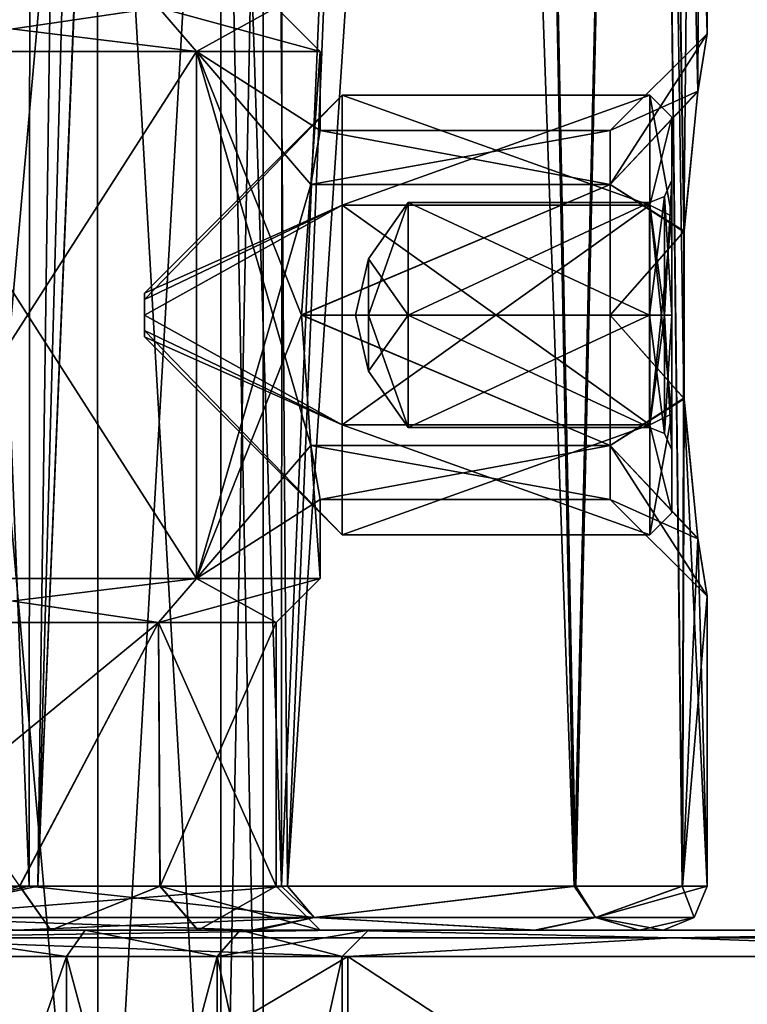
# Model space of a CAD drawing. Header units: millimetres. Extents: x -35 to 35, y -22 to 87.
# Tile 28 of 47: x 7 to 15, y -1 to 10. Entities that reach past the tile are written whole.
import ezdxf

# ---------------------------------------------------------------- set-up
doc = ezdxf.new("R2010")
doc.units = ezdxf.units.MM
doc.header["$LTSCALE"] = 65.185185
for name, color, linetype in [('21', 7, 'CONTINUOUS'), ('22', 7, 'CONTINUOUS'), ('225', 7, 'CONTINUOUS'), ('226', 7, 'CONTINUOUS'), ('233', 7, 'CONTINUOUS'), ('234', 7, 'CONTINUOUS'), ('235', 7, 'CONTINUOUS'), ('236', 7, 'CONTINUOUS'), ('237', 7, 'CONTINUOUS'), ('238', 7, 'CONTINUOUS'), ('239', 7, 'CONTINUOUS'), ('240', 7, 'CONTINUOUS'), ('241', 7, 'CONTINUOUS'), ('242', 7, 'CONTINUOUS'), ('243', 7, 'CONTINUOUS'), ('244', 7, 'CONTINUOUS'), ('245', 7, 'CONTINUOUS'), ('246', 7, 'CONTINUOUS'), ('247', 7, 'CONTINUOUS'), ('248', 7, 'CONTINUOUS'), ('249', 7, 'CONTINUOUS'), ('250', 7, 'CONTINUOUS'), ('251', 7, 'CONTINUOUS'), ('252', 7, 'CONTINUOUS'), ('253', 7, 'CONTINUOUS'), ('254', 7, 'CONTINUOUS'), ('255', 7, 'CONTINUOUS'), ('256', 7, 'CONTINUOUS'), ('257', 7, 'CONTINUOUS'), ('258', 7, 'CONTINUOUS'), ('449', 7, 'CONTINUOUS'), ('451', 7, 'CONTINUOUS'), ('454', 7, 'CONTINUOUS'), ('458', 7, 'CONTINUOUS'), ('459', 7, 'CONTINUOUS'), ('46', 7, 'CONTINUOUS'), ('462', 7, 'CONTINUOUS'), ('463', 7, 'CONTINUOUS'), ('464', 7, 'CONTINUOUS'), ('465', 7, 'CONTINUOUS'), ('466', 7, 'CONTINUOUS'), ('467', 7, 'CONTINUOUS'), ('468', 7, 'CONTINUOUS'), ('470', 7, 'CONTINUOUS'), ('471', 7, 'CONTINUOUS'), ('472', 7, 'CONTINUOUS'), ('474', 7, 'CONTINUOUS'), ('475', 7, 'CONTINUOUS'), ('476', 7, 'CONTINUOUS'), ('477', 7, 'CONTINUOUS'), ('52', 7, 'CONTINUOUS'), ('55', 7, 'CONTINUOUS'), ('56', 7, 'CONTINUOUS'), ('57', 7, 'CONTINUOUS'), ('60', 7, 'CONTINUOUS'), ('61', 7, 'CONTINUOUS')]:
    doc.layers.add(name, color=color, linetype=linetype)

msp = doc.modelspace()

# ---------------------------------------------------------------- linework, layer by layer
at = {"layer": '21', "color": 7, "linetype": 'CONTINUOUS', "true_color": 0xb49632}
for points in [[(5.79, -6.4, 7.969), (7.969, -6.4, 5.79), (5.79, 18, 7.968), (5.79, -6.4, 7.969)], [(5.79, 18, 7.968), (7.969, -6.4, 5.79), (7.968, 18, 5.79), (5.79, 18, 7.968)], [(7.969, -6.4, 5.79), (9.368, -6.4, 3.044), (7.968, 18, 5.79), (7.969, -6.4, 5.79)], [(7.968, 18, 5.79), (9.368, -6.4, 3.044), (9.368, 18, 3.045), (7.968, 18, 5.79)], [(9.368, -6.4, 3.044), (9.85, -6.4), (9.368, 18, 3.045), (9.368, -6.4, 3.044)], [(9.368, 18, 3.045), (9.85, -6.4), (9.85, 18), (9.368, 18, 3.045)]]:
    msp.add_3dface(points, dxfattribs=at)
at = {"layer": '22', "color": 7, "linetype": 'CONTINUOUS', "true_color": 0xb49632}
for points in [[(5.79, 18, -7.968), (7.968, 18, -5.79), (5.79, -6.4, -7.969), (5.79, 18, -7.968)], [(7.968, 18, -5.79), (7.969, -6.4, -5.79), (5.79, -6.4, -7.969), (7.968, 18, -5.79)], [(7.968, 18, -5.79), (9.368, 18, -3.045), (7.969, -6.4, -5.79), (7.968, 18, -5.79)], [(9.368, 18, -3.045), (9.368, -6.4, -3.044), (7.969, -6.4, -5.79), (9.368, 18, -3.045)], [(9.85, 18), (9.85, -6.4), (9.368, -6.4, -3.044), (9.85, 18)], [(9.368, 18, -3.045), (9.85, 18), (9.368, -6.4, -3.044), (9.368, 18, -3.045)]]:
    msp.add_3dface(points, dxfattribs=at)
at = {"layer": '225', "linetype": 'CONTINUOUS'}
for points in [[(10.725, 0, 33.001), (0, 0, 34.7), (4.969, -0.088, 34.557), (10.725, 0, 33.001)], [(10.725, 0, 33.001), (4.969, -0.088, 34.557), (14.503, -0.088, 31.757), (10.725, 0, 33.001)], [(20.397, 0, 28.072), (10.725, 0, 33.001), (14.503, -0.088, 31.757), (20.397, 0, 28.072)], [(20.397, 0, 28.072), (14.503, -0.088, 31.757), (22.863, -0.088, 26.385), (20.397, 0, 28.072)], [(0, -0.3, 35), (10.816, -0.3, 33.287), (4.969, -0.088, 34.557), (0, -0.3, 35)], [(4.969, -0.088, 34.557), (10.816, -0.3, 33.287), (14.503, -0.088, 31.757), (4.969, -0.088, 34.557)], [(10.816, -0.3, 33.287), (20.572, -0.3, 28.316), (14.503, -0.088, 31.757), (10.816, -0.3, 33.287)], [(14.503, -0.088, 31.757), (20.572, -0.3, 28.316), (22.863, -0.088, 26.385), (14.503, -0.088, 31.757)]]:
    msp.add_3dface(points, dxfattribs=at)
at = {"layer": '226', "linetype": 'CONTINUOUS'}
for points in [[(0, 0, -34.7), (10.725, 0, -33.001), (4.969, -0.088, -34.557), (0, 0, -34.7)], [(10.725, 0, -33.001), (14.503, -0.088, -31.757), (4.969, -0.088, -34.557), (10.725, 0, -33.001)], [(10.725, 0, -33.001), (20.397, 0, -28.072), (14.503, -0.088, -31.757), (10.725, 0, -33.001)], [(20.397, 0, -28.072), (22.863, -0.088, -26.385), (14.503, -0.088, -31.757), (20.397, 0, -28.072)], [(10.816, -0.3, -33.287), (0, -0.3, -35), (4.969, -0.088, -34.557), (10.816, -0.3, -33.287)], [(14.503, -0.088, -31.757), (10.816, -0.3, -33.287), (4.969, -0.088, -34.557), (14.503, -0.088, -31.757)], [(20.572, -0.3, -28.316), (10.816, -0.3, -33.287), (14.503, -0.088, -31.757), (20.572, -0.3, -28.316)], [(22.863, -0.088, -26.385), (20.572, -0.3, -28.316), (14.503, -0.088, -31.757), (22.863, -0.088, -26.385)]]:
    msp.add_3dface(points, dxfattribs=at)
at = {"layer": '233', "linetype": 'CONTINUOUS'}
for points in [[(14.5, 8.125, -1.949), (14.5, 9.25), (14.5, 8.536, -0.887), (14.5, 8.125, -1.949)], [(14.5, 9.25), (14.5, 8.125, 1.949), (14.5, 8.536, 0.887), (14.5, 9.25)], [(14.5, 8.536, -0.887), (14.5, 9.25), (14.5, 8.536, 0.887), (14.5, 8.536, -0.887)], [(14.5, 8.125, -1.949), (14.5, 8.536, -0.887), (14.5, 7, -1.774), (14.5, 8.125, -1.949)], [(14.5, 8.536, 0.887), (14.5, 8.125, 1.949), (14.5, 7, 1.774), (14.5, 8.536, 0.887)], [(14.5, 5.875, -1.949), (14.5, 8.125, -1.949), (14.5, 7, -1.774), (14.5, 5.875, -1.949)], [(14.5, 8.125, 1.949), (14.5, 5.875, 1.949), (14.5, 7, 1.774), (14.5, 8.125, 1.949)], [(14.5, 5.464, -0.887), (14.5, 5.875, -1.949), (14.5, 7, -1.774), (14.5, 5.464, -0.887)], [(14.5, 7, 1.774), (14.5, 5.875, 1.949), (14.5, 5.464, 0.887), (14.5, 7, 1.774)], [(14.5, 4.75), (14.5, 5.875, -1.949), (14.5, 5.464, -0.887), (14.5, 4.75)], [(14.5, 5.875, 1.949), (14.5, 4.75), (14.5, 5.464, 0.887), (14.5, 5.875, 1.949)], [(14.5, 5.464, 0.887), (14.5, 4.75), (14.5, 5.464, -0.887), (14.5, 5.464, 0.887)]]:
    msp.add_3dface(points, dxfattribs=at)
at = {"layer": '234', "linetype": 'CONTINUOUS'}
for points in [[(14.25, 8.25, 2.165), (14.5, 9.25), (14.25, 9.5), (14.25, 8.25, 2.165)], [(14.5, 8.125, 1.949), (14.5, 9.25), (14.25, 8.25, 2.165), (14.5, 8.125, 1.949)], [(14.25, 5.75, 2.165), (14.5, 8.125, 1.949), (14.25, 8.25, 2.165), (14.25, 5.75, 2.165)], [(14.5, 5.875, 1.949), (14.5, 8.125, 1.949), (14.25, 5.75, 2.165), (14.5, 5.875, 1.949)], [(14.5, 4.75), (14.5, 5.875, 1.949), (14.25, 4.5), (14.5, 4.75)], [(14.25, 4.5), (14.5, 5.875, 1.949), (14.25, 5.75, 2.165), (14.25, 4.5)]]:
    msp.add_3dface(points, dxfattribs=at)
at = {"layer": '235', "linetype": 'CONTINUOUS'}
for points in [[(8.5, 6.75), (8.5, 6.823, 0.177), (8.5, 7.25), (8.5, 6.75)], [(8.5, 6.75), (8.5, 7.25), (8.5, 7.177, -0.177), (8.5, 6.75)], [(8.5, 6.823, 0.177), (8.5, 7.177, 0.177), (8.5, 7.25), (8.5, 6.823, 0.177)], [(8.5, 6.823, -0.177), (8.5, 6.75), (8.5, 7.177, -0.177), (8.5, 6.823, -0.177)], [(8.5, 6.823, 0.177), (8.5, 7, 0.25), (8.5, 7.177, 0.177), (8.5, 6.823, 0.177)], [(8.5, 7, -0.25), (8.5, 6.823, -0.177), (8.5, 7.177, -0.177), (8.5, 7, -0.25)]]:
    msp.add_3dface(points, dxfattribs=at)
at = {"layer": '236', "linetype": 'CONTINUOUS'}
for points in [[(14.5, 9.25), (14.5, 8.125, -1.949), (14.25, 9.5), (14.5, 9.25)], [(14.25, 9.5), (14.5, 8.125, -1.949), (14.25, 8.25, -2.165), (14.25, 9.5)], [(14.5, 8.125, -1.949), (14.5, 5.875, -1.949), (14.25, 8.25, -2.165), (14.5, 8.125, -1.949)], [(14.25, 8.25, -2.165), (14.5, 5.875, -1.949), (14.25, 5.75, -2.165), (14.25, 8.25, -2.165)], [(14.5, 5.875, -1.949), (14.5, 4.75), (14.25, 5.75, -2.165), (14.5, 5.875, -1.949)], [(14.5, 4.75), (14.25, 4.5), (14.25, 5.75, -2.165), (14.5, 4.75)]]:
    msp.add_3dface(points, dxfattribs=at)
at = {"layer": '237', "linetype": 'CONTINUOUS'}
for points in [[(14.244, 8.28, 0.739), (11.5, 8.28, 0.739), (14.244, 8.28, -0.739), (14.244, 8.28, 0.739)], [(14.244, 8.28, -0.739), (11.5, 8.28, 0.739), (11.5, 8.28, -0.739), (14.244, 8.28, -0.739)]]:
    msp.add_3dface(points, dxfattribs=at)
at = {"layer": '238', "linetype": 'CONTINUOUS'}
for points in [[(11.5, 8.28, 0.739), (14.244, 8.28, 0.739), (11.5, 7, 1.478), (11.5, 8.28, 0.739)], [(11.5, 7, 1.478), (14.244, 8.28, 0.739), (14.244, 7, 1.478), (11.5, 7, 1.478)]]:
    msp.add_3dface(points, dxfattribs=at)
at = {"layer": '239', "linetype": 'CONTINUOUS'}
for points in [[(11.5, 7, 1.478), (14.244, 7, 1.478), (11.5, 5.72, 0.739), (11.5, 7, 1.478)], [(11.5, 5.72, 0.739), (14.244, 7, 1.478), (14.244, 5.72, 0.739), (11.5, 5.72, 0.739)]]:
    msp.add_3dface(points, dxfattribs=at)
at = {"layer": '240', "linetype": 'CONTINUOUS'}
for points in [[(11.5, 5.72, 0.739), (14.244, 5.72, 0.739), (11.5, 5.72, -0.739), (11.5, 5.72, 0.739)], [(11.5, 5.72, -0.739), (14.244, 5.72, 0.739), (14.244, 5.72, -0.739), (11.5, 5.72, -0.739)]]:
    msp.add_3dface(points, dxfattribs=at)
at = {"layer": '241', "linetype": 'CONTINUOUS'}
for points in [[(11.5, 5.72, -0.739), (14.244, 5.72, -0.739), (11.5, 7, -1.478), (11.5, 5.72, -0.739)], [(11.5, 7, -1.478), (14.244, 5.72, -0.739), (14.244, 7, -1.478), (11.5, 7, -1.478)]]:
    msp.add_3dface(points, dxfattribs=at)
at = {"layer": '242', "linetype": 'CONTINUOUS'}
for points in [[(14.244, 8.28, -0.739), (11.5, 8.28, -0.739), (14.244, 7, -1.478), (14.244, 8.28, -0.739)], [(11.5, 8.28, -0.739), (11.5, 7, -1.478), (14.244, 7, -1.478), (11.5, 8.28, -0.739)]]:
    msp.add_3dface(points, dxfattribs=at)
at = {"layer": '243', "linetype": 'CONTINUOUS'}
for points in [[(11.5, 8.28, 0.739), (11.5, 7, 1.478), (11.05, 7, 0.739), (11.5, 8.28, 0.739)], [(11.05, 7.64, 0.37), (11.5, 8.28, 0.739), (11.05, 7, 0.739), (11.05, 7.64, 0.37)], [(10.9, 7), (11.05, 7.64, 0.37), (11.05, 7, 0.739), (10.9, 7)]]:
    msp.add_3dface(points, dxfattribs=at)
at = {"layer": '244', "linetype": 'CONTINUOUS'}
for points in [[(10.9, 7), (11.05, 7, 0.739), (11.05, 6.36, 0.37), (10.9, 7)], [(11.5, 7, 1.478), (11.5, 5.72, 0.739), (11.05, 6.36, 0.37), (11.5, 7, 1.478)], [(11.05, 7, 0.739), (11.5, 7, 1.478), (11.05, 6.36, 0.37), (11.05, 7, 0.739)]]:
    msp.add_3dface(points, dxfattribs=at)
at = {"layer": '245', "linetype": 'CONTINUOUS'}
for points in [[(10.9, 7), (11.05, 6.36, 0.37), (11.05, 6.36, -0.37), (10.9, 7)], [(11.5, 5.72, 0.739), (11.5, 5.72, -0.739), (11.05, 6.36, -0.37), (11.5, 5.72, 0.739)], [(11.05, 6.36, 0.37), (11.5, 5.72, 0.739), (11.05, 6.36, -0.37), (11.05, 6.36, 0.37)]]:
    msp.add_3dface(points, dxfattribs=at)
at = {"layer": '246', "linetype": 'CONTINUOUS'}
for points in [[(10.9, 7), (11.05, 6.36, -0.37), (11.05, 7, -0.739), (10.9, 7)], [(11.5, 5.72, -0.739), (11.5, 7, -1.478), (11.05, 7, -0.739), (11.5, 5.72, -0.739)], [(11.05, 6.36, -0.37), (11.5, 5.72, -0.739), (11.05, 7, -0.739), (11.05, 6.36, -0.37)]]:
    msp.add_3dface(points, dxfattribs=at)
at = {"layer": '247', "linetype": 'CONTINUOUS'}
for points in [[(11.5, 7, -1.478), (11.5, 8.28, -0.739), (11.05, 7.64, -0.37), (11.5, 7, -1.478)], [(10.9, 7), (11.05, 7, -0.739), (11.05, 7.64, -0.37), (10.9, 7)], [(11.05, 7, -0.739), (11.5, 7, -1.478), (11.05, 7.64, -0.37), (11.05, 7, -0.739)]]:
    msp.add_3dface(points, dxfattribs=at)
at = {"layer": '248', "linetype": 'CONTINUOUS'}
for points in [[(11.5, 8.28, -0.739), (11.5, 8.28, 0.739), (11.05, 7.64, 0.37), (11.5, 8.28, -0.739)], [(11.5, 8.28, -0.739), (11.05, 7.64, 0.37), (11.05, 7.64, -0.37), (11.5, 8.28, -0.739)], [(11.05, 7.64, 0.37), (10.9, 7), (11.05, 7.64, -0.37), (11.05, 7.64, 0.37)]]:
    msp.add_3dface(points, dxfattribs=at)
at = {"layer": '249', "linetype": 'CONTINUOUS'}
for points in [[(14.5, 7, -1.774), (14.5, 8.536, -0.887), (14.417, 8.347, -0.778), (14.5, 7, -1.774)], [(14.244, 8.28, -0.739), (14.417, 7, -1.556), (14.417, 8.347, -0.778), (14.244, 8.28, -0.739)], [(14.417, 7, -1.556), (14.5, 7, -1.774), (14.417, 8.347, -0.778), (14.417, 7, -1.556)], [(14.244, 8.28, -0.739), (14.244, 7, -1.478), (14.417, 7, -1.556), (14.244, 8.28, -0.739)]]:
    msp.add_3dface(points, dxfattribs=at)
at = {"layer": '250', "linetype": 'CONTINUOUS'}
for points in [[(14.5, 8.536, -0.887), (14.5, 8.536, 0.887), (14.417, 8.347, 0.778), (14.5, 8.536, -0.887)], [(14.417, 8.347, -0.778), (14.5, 8.536, -0.887), (14.417, 8.347, 0.778), (14.417, 8.347, -0.778)], [(14.244, 8.28, 0.739), (14.244, 8.28, -0.739), (14.417, 8.347, -0.778), (14.244, 8.28, 0.739)], [(14.244, 8.28, 0.739), (14.417, 8.347, -0.778), (14.417, 8.347, 0.778), (14.244, 8.28, 0.739)]]:
    msp.add_3dface(points, dxfattribs=at)
at = {"layer": '251', "linetype": 'CONTINUOUS'}
for points in [[(14.5, 8.536, 0.887), (14.5, 7, 1.774), (14.417, 7, 1.556), (14.5, 8.536, 0.887)], [(14.417, 8.347, 0.778), (14.5, 8.536, 0.887), (14.417, 7, 1.556), (14.417, 8.347, 0.778)], [(14.244, 7, 1.478), (14.244, 8.28, 0.739), (14.417, 8.347, 0.778), (14.244, 7, 1.478)], [(14.244, 7, 1.478), (14.417, 8.347, 0.778), (14.417, 7, 1.556), (14.244, 7, 1.478)]]:
    msp.add_3dface(points, dxfattribs=at)
at = {"layer": '252', "linetype": 'CONTINUOUS'}
for points in [[(14.244, 5.72, 0.739), (14.244, 7, 1.478), (14.417, 7, 1.556), (14.244, 5.72, 0.739)], [(14.244, 5.72, 0.739), (14.417, 7, 1.556), (14.417, 5.653, 0.778), (14.244, 5.72, 0.739)], [(14.5, 7, 1.774), (14.5, 5.464, 0.887), (14.417, 5.653, 0.778), (14.5, 7, 1.774)], [(14.417, 7, 1.556), (14.5, 7, 1.774), (14.417, 5.653, 0.778), (14.417, 7, 1.556)]]:
    msp.add_3dface(points, dxfattribs=at)
at = {"layer": '253', "linetype": 'CONTINUOUS'}
for points in [[(14.244, 5.72, -0.739), (14.244, 5.72, 0.739), (14.417, 5.653, 0.778), (14.244, 5.72, -0.739)], [(14.244, 5.72, -0.739), (14.417, 5.653, 0.778), (14.417, 5.653, -0.778), (14.244, 5.72, -0.739)], [(14.5, 5.464, 0.887), (14.5, 5.464, -0.887), (14.417, 5.653, -0.778), (14.5, 5.464, 0.887)], [(14.417, 5.653, 0.778), (14.5, 5.464, 0.887), (14.417, 5.653, -0.778), (14.417, 5.653, 0.778)]]:
    msp.add_3dface(points, dxfattribs=at)
at = {"layer": '254', "linetype": 'CONTINUOUS'}
for points in [[(14.244, 7, -1.478), (14.244, 5.72, -0.739), (14.417, 5.653, -0.778), (14.244, 7, -1.478)], [(14.417, 7, -1.556), (14.244, 7, -1.478), (14.417, 5.653, -0.778), (14.417, 7, -1.556)], [(14.5, 5.464, -0.887), (14.5, 7, -1.774), (14.417, 7, -1.556), (14.5, 5.464, -0.887)], [(14.5, 5.464, -0.887), (14.417, 7, -1.556), (14.417, 5.653, -0.778), (14.5, 5.464, -0.887)]]:
    msp.add_3dface(points, dxfattribs=at)
at = {"layer": '255', "linetype": 'CONTINUOUS'}
for points in [[(14.25, 8.25, 2.165), (14.25, 9.5), (10.75, 8.25, 2.165), (14.25, 8.25, 2.165)], [(10.75, 8.25, 2.165), (14.25, 9.5), (10.75, 9.5), (10.75, 8.25, 2.165)], [(14.25, 5.75, 2.165), (14.25, 8.25, 2.165), (10.75, 5.75, 2.165), (14.25, 5.75, 2.165)], [(10.75, 5.75, 2.165), (14.25, 8.25, 2.165), (10.75, 8.25, 2.165), (10.75, 5.75, 2.165)], [(14.25, 4.5), (14.25, 5.75, 2.165), (10.75, 4.5), (14.25, 4.5)], [(10.75, 4.5), (14.25, 5.75, 2.165), (10.75, 5.75, 2.165), (10.75, 4.5)]]:
    msp.add_3dface(points, dxfattribs=at)
at = {"layer": '256', "linetype": 'CONTINUOUS'}
for points in [[(10.75, 8.25, 2.165), (10.75, 9.5), (8.5, 7.177, 0.177), (10.75, 8.25, 2.165)], [(8.5, 7.177, 0.177), (10.75, 9.5), (8.5, 7.25), (8.5, 7.177, 0.177)], [(10.75, 5.75, 2.165), (10.75, 8.25, 2.165), (8.5, 7, 0.25), (10.75, 5.75, 2.165)], [(8.5, 7, 0.25), (10.75, 8.25, 2.165), (8.5, 7.177, 0.177), (8.5, 7, 0.25)], [(8.5, 6.823, 0.177), (10.75, 5.75, 2.165), (8.5, 7, 0.25), (8.5, 6.823, 0.177)], [(8.5, 6.75), (10.75, 5.75, 2.165), (8.5, 6.823, 0.177), (8.5, 6.75)], [(10.75, 4.5), (10.75, 5.75, 2.165), (8.5, 6.75), (10.75, 4.5)]]:
    msp.add_3dface(points, dxfattribs=at)
at = {"layer": '257', "linetype": 'CONTINUOUS'}
for points in [[(10.75, 9.5), (14.25, 9.5), (14.25, 8.25, -2.165), (10.75, 9.5)], [(10.75, 9.5), (14.25, 8.25, -2.165), (10.75, 8.25, -2.165), (10.75, 9.5)], [(14.25, 8.25, -2.165), (14.25, 5.75, -2.165), (10.75, 8.25, -2.165), (14.25, 8.25, -2.165)], [(10.75, 8.25, -2.165), (14.25, 5.75, -2.165), (10.75, 5.75, -2.165), (10.75, 8.25, -2.165)], [(14.25, 4.5), (10.75, 4.5), (10.75, 5.75, -2.165), (14.25, 4.5)], [(14.25, 5.75, -2.165), (14.25, 4.5), (10.75, 5.75, -2.165), (14.25, 5.75, -2.165)]]:
    msp.add_3dface(points, dxfattribs=at)
at = {"layer": '258', "linetype": 'CONTINUOUS'}
for points in [[(8.5, 7.25), (10.75, 9.5), (10.75, 8.25, -2.165), (8.5, 7.25)], [(8.5, 7.177, -0.177), (8.5, 7.25), (10.75, 8.25, -2.165), (8.5, 7.177, -0.177)], [(8.5, 7, -0.25), (8.5, 7.177, -0.177), (10.75, 8.25, -2.165), (8.5, 7, -0.25)], [(8.5, 7, -0.25), (10.75, 8.25, -2.165), (10.75, 5.75, -2.165), (8.5, 7, -0.25)], [(8.5, 6.823, -0.177), (8.5, 7, -0.25), (10.75, 5.75, -2.165), (8.5, 6.823, -0.177)], [(10.75, 4.5), (8.5, 6.75), (8.5, 6.823, -0.177), (10.75, 4.5)], [(10.75, 4.5), (8.5, 6.823, -0.177), (10.75, 5.75, -2.165), (10.75, 4.5)]]:
    msp.add_3dface(points, dxfattribs=at)
at = {"layer": '449', "linetype": 'CONTINUOUS'}
for points in [[(-9.788, 0, 10.56), (0.001, 0, 10.5), (9.723, 0, 10.621), (-9.788, 0, 10.56)], [(-7.042, 0, 12.561), (-9.788, 0, 10.56), (9.723, 0, 10.621), (-7.042, 0, 12.561)], [(9.788, 0, -10.56), (-0.001, 0, -10.5), (-9.723, 0, -10.621), (9.788, 0, -10.56)], [(7.042, 0, -12.561), (9.788, 0, -10.56), (-9.723, 0, -10.621), (7.042, 0, -12.561)], [(6.948, 0, 12.613), (-7.042, 0, 12.561), (9.723, 0, 10.621), (6.948, 0, 12.613)], [(2.724, 0, -10.14), (-0.001, 0, -10.5), (9.788, 0, -10.56), (2.724, 0, -10.14)], [(0.001, 0, 10.5), (2.726, 0, 10.14), (9.723, 0, 10.621), (0.001, 0, 10.5)], [(5.263, 0, -9.086), (2.724, 0, -10.14), (12.957, 0, -6.282), (5.263, 0, -9.086)], [(12.957, 0, -6.282), (2.724, 0, -10.14), (9.788, 0, -10.56), (12.957, 0, -6.282)], [(2.726, 0, 10.14), (5.265, 0, 9.085), (9.723, 0, 10.621), (2.726, 0, 10.14)], [(7.435, 0, -7.414), (5.263, 0, -9.086), (12.957, 0, -6.282), (7.435, 0, -7.414)], [(5.265, 0, 9.085), (7.437, 0, 7.412), (9.723, 0, 10.621), (5.265, 0, 9.085)], [(9.11, 0, -5.22), (7.435, 0, -7.414), (12.957, 0, -6.282), (9.11, 0, -5.22)], [(7.437, 0, 7.412), (9.112, 0, 5.218), (12.938, 0, 6.321), (7.437, 0, 7.412)], [(9.723, 0, 10.621), (7.437, 0, 7.412), (12.938, 0, 6.321), (9.723, 0, 10.621)], [(10.5, 0), (9.11, 0, -5.22), (14.4, 0), (10.5, 0)], [(14.4, 0), (9.11, 0, -5.22), (14.13, 0, -2.776), (14.4, 0)], [(14.13, 0, -2.776), (9.11, 0, -5.22), (12.957, 0, -6.282), (14.13, 0, -2.776)], [(9.112, 0, 5.218), (10.5, 0), (14.127, 0, 2.789), (9.112, 0, 5.218)], [(12.938, 0, 6.321), (9.112, 0, 5.218), (14.127, 0, 2.789), (12.938, 0, 6.321)], [(10.5, 0), (14.4, 0), (14.127, 0, 2.789), (10.5, 0)]]:
    msp.add_3dface(points, dxfattribs=at)
at = {"layer": '451', "linetype": 'CONTINUOUS'}
for points in [[(8.66, 3.5, 5), (5.014, 0.5, 8.652), (5, 3.5, 8.66), (8.66, 3.5, 5)], [(7.083, 0.5, 7.059), (5.014, 0.5, 8.652), (8.66, 3.5, 5), (7.083, 0.5, 7.059)], [(8.678, 0.5, 4.97), (7.083, 0.5, 7.059), (8.66, 3.5, 5), (8.678, 0.5, 4.97)], [(10, 3.5), (8.678, 0.5, 4.97), (8.66, 3.5, 5), (10, 3.5)], [(10, 0.5), (8.678, 0.5, 4.97), (10, 3.5), (10, 0.5)]]:
    msp.add_3dface(points, dxfattribs=at)
at = {"layer": '454', "linetype": 'CONTINUOUS'}
for points in [[(5, 3.5, -8.66), (7.081, 0.5, -7.061), (8.66, 3.5, -5), (5, 3.5, -8.66)], [(7.081, 0.5, -7.061), (8.676, 0.5, -4.972), (8.66, 3.5, -5), (7.081, 0.5, -7.061)], [(10, 0.5), (10, 3.5), (8.66, 3.5, -5), (10, 0.5)], [(8.676, 0.5, -4.972), (10, 0.5), (8.66, 3.5, -5), (8.676, 0.5, -4.972)]]:
    msp.add_3dface(points, dxfattribs=at)
at = {"layer": '458', "linetype": 'CONTINUOUS'}
for points in [[(3.676, 0.5, 14.439), (7.19, 0.5, 13.051), (3.738, 86.5, 14.423), (3.676, 0.5, 14.439)], [(3.738, 86.5, 14.423), (7.19, 0.5, 13.051), (7.241, 86.5, 13.022), (3.738, 86.5, 14.423)], [(7.19, 0.5, 13.051), (10.061, 0.5, 10.991), (7.241, 86.5, 13.022), (7.19, 0.5, 13.051)], [(7.241, 86.5, 13.022), (10.061, 0.5, 10.991), (10.095, 86.5, 10.959), (7.241, 86.5, 13.022)], [(10.095, 86.5, 10.959), (10.061, 0.5, 10.991), (11.875, 43.004, 9), (10.095, 86.5, 10.959)], [(10.061, 0.5, 10.991), (13.388, 0.5, 6.541), (11.875, 43.004, 9), (10.061, 0.5, 10.991)], [(11.875, 43.004, 9), (13.388, 0.5, 6.541), (12.64, 38.669, 7.889), (11.875, 43.004, 9)], [(12.64, 38.669, 7.889), (13.388, 0.5, 6.541), (14.206, 35.203, 4.495), (12.64, 38.669, 7.889)], [(13.388, 0.5, 6.541), (14.618, 0.5, 2.886), (14.206, 35.203, 4.495), (13.388, 0.5, 6.541)], [(14.206, 35.203, 4.495), (14.618, 0.5, 2.886), (14.638, 6.054, 2.781), (14.206, 35.203, 4.495)], [(14.9, 34), (14.206, 35.203, 4.495), (14.9, 10.2), (14.9, 34)], [(14.9, 10.2), (14.206, 35.203, 4.495), (14.796, 9.548, 1.758), (14.9, 10.2)], [(14.796, 9.548, 1.758), (14.206, 35.203, 4.495), (14.639, 7.956, 2.779), (14.796, 9.548, 1.758)], [(14.639, 7.956, 2.779), (14.206, 35.203, 4.495), (14.638, 6.054, 2.781), (14.639, 7.956, 2.779)], [(14.618, 0.5, 2.886), (14.9, 0.5), (14.638, 6.054, 2.781), (14.618, 0.5, 2.886)], [(14.638, 6.054, 2.781), (14.9, 0.5), (14.795, 4.459, 1.767), (14.638, 6.054, 2.781)], [(14.9, 0.5), (14.9, 3.8), (14.795, 4.459, 1.767), (14.9, 0.5)]]:
    msp.add_3dface(points, dxfattribs=at)
at = {"layer": '459', "linetype": 'CONTINUOUS'}
for points in [[(2.571, 60.188, -14.676), (8.11, 60.346, -12.499), (3.788, 0.5, -14.41), (2.571, 60.188, -14.676)], [(3.788, 0.5, -14.41), (8.11, 60.346, -12.499), (7.287, 0.5, -12.997), (3.788, 0.5, -14.41)], [(8.11, 60.346, -12.499), (8.91, 59.772, -11.942), (7.287, 0.5, -12.997), (8.11, 60.346, -12.499)], [(8.91, 59.772, -11.942), (9.7, 59.199, -11.31), (7.287, 0.5, -12.997), (8.91, 59.772, -11.942)], [(9.7, 59.199, -11.31), (9.7, 58.712, -11.31), (7.287, 0.5, -12.997), (9.7, 59.199, -11.31)], [(7.287, 0.5, -12.997), (9.7, 58.712, -11.31), (10.128, 0.5, -10.928), (7.287, 0.5, -12.997)], [(9.7, 58.712, -11.31), (11.875, 42.997, -9), (10.128, 0.5, -10.928), (9.7, 58.712, -11.31)], [(11.875, 42.997, -9), (12.641, 38.665, -7.887), (10.128, 0.5, -10.928), (11.875, 42.997, -9)], [(10.128, 0.5, -10.928), (12.641, 38.665, -7.887), (13.407, 0.5, -6.5), (10.128, 0.5, -10.928)], [(12.641, 38.665, -7.887), (14.206, 35.202, -4.493), (13.407, 0.5, -6.5), (12.641, 38.665, -7.887)], [(13.407, 0.5, -6.5), (14.206, 35.202, -4.493), (14.62, 0.5, -2.873), (13.407, 0.5, -6.5)], [(14.206, 35.202, -4.493), (14.9, 34), (14.638, 7.947, -2.781), (14.206, 35.202, -4.493)], [(14.62, 0.5, -2.873), (14.206, 35.202, -4.493), (14.638, 7.947, -2.781), (14.62, 0.5, -2.873)], [(14.638, 7.947, -2.781), (14.9, 34), (14.795, 9.541, -1.767), (14.638, 7.947, -2.781)], [(14.9, 34), (14.9, 10.2), (14.795, 9.541, -1.767), (14.9, 34)], [(14.639, 6.045, -2.779), (14.62, 0.5, -2.873), (14.638, 7.947, -2.781), (14.639, 6.045, -2.779)], [(14.796, 4.453, -1.759), (14.62, 0.5, -2.873), (14.639, 6.045, -2.779), (14.796, 4.453, -1.759)], [(14.9, 3.8), (14.62, 0.5, -2.873), (14.796, 4.453, -1.759), (14.9, 3.8)], [(14.9, 3.8), (14.9, 0.5), (14.62, 0.5, -2.873), (14.9, 3.8)]]:
    msp.add_3dface(points, dxfattribs=at)
at = {"layer": '46', "linetype": 'CONTINUOUS'}
for points in [[(0, -6.7, 35), (10.816, -6.7, 33.287), (0, -0.3, 35), (0, -6.7, 35)], [(0, -0.3, 35), (10.816, -6.7, 33.287), (10.816, -0.3, 33.287), (0, -0.3, 35)], [(10.816, -6.7, 33.287), (20.572, -6.7, 28.316), (10.816, -0.3, 33.287), (10.816, -6.7, 33.287)], [(10.816, -0.3, 33.287), (20.572, -6.7, 28.316), (20.572, -0.3, 28.316), (10.816, -0.3, 33.287)]]:
    msp.add_3dface(points, dxfattribs=at)
at = {"layer": '462', "linetype": 'CONTINUOUS'}
for points in [[(3.788, 0.5, -14.41), (7.287, 0.5, -12.997), (5.646, 0.146, -13.631), (3.788, 0.5, -14.41)], [(7.287, 0.5, -12.997), (10.128, 0.5, -10.928), (5.646, 0.146, -13.631), (7.287, 0.5, -12.997)], [(10.128, 0.5, -10.928), (10.432, 0.146, -10.432), (5.646, 0.146, -13.631), (10.128, 0.5, -10.928)], [(10.128, 0.5, -10.928), (13.407, 0.5, -6.5), (10.432, 0.146, -10.432), (10.128, 0.5, -10.928)], [(13.407, 0.5, -6.5), (13.631, 0.146, -5.646), (10.432, 0.146, -10.432), (13.407, 0.5, -6.5)], [(13.407, 0.5, -6.5), (14.62, 0.5, -2.873), (13.631, 0.146, -5.646), (13.407, 0.5, -6.5)], [(14.62, 0.5, -2.873), (14.9, 0.5), (13.631, 0.146, -5.646), (14.62, 0.5, -2.873)], [(14.9, 0.5), (14.754, 0.146), (13.631, 0.146, -5.646), (14.9, 0.5)], [(10.432, 0.146, -10.432), (7.042, 0, -12.561), (5.646, 0.146, -13.631), (10.432, 0.146, -10.432)], [(9.788, 0, -10.56), (7.042, 0, -12.561), (10.432, 0.146, -10.432), (9.788, 0, -10.56)], [(12.957, 0, -6.282), (9.788, 0, -10.56), (10.432, 0.146, -10.432), (12.957, 0, -6.282)], [(13.631, 0.146, -5.646), (12.957, 0, -6.282), (10.432, 0.146, -10.432), (13.631, 0.146, -5.646)], [(14.13, 0, -2.776), (12.957, 0, -6.282), (13.631, 0.146, -5.646), (14.13, 0, -2.776)], [(14.754, 0.146), (14.13, 0, -2.776), (13.631, 0.146, -5.646), (14.754, 0.146)], [(14.4, 0), (14.13, 0, -2.776), (14.754, 0.146), (14.4, 0)]]:
    msp.add_3dface(points, dxfattribs=at)
at = {"layer": '463', "linetype": 'CONTINUOUS'}
for points in [[(7.19, 0.5, 13.051), (3.676, 0.5, 14.439), (5.646, 0.146, 13.631), (7.19, 0.5, 13.051)], [(7.19, 0.5, 13.051), (5.646, 0.146, 13.631), (10.432, 0.146, 10.432), (7.19, 0.5, 13.051)], [(10.061, 0.5, 10.991), (7.19, 0.5, 13.051), (10.432, 0.146, 10.432), (10.061, 0.5, 10.991)], [(13.388, 0.5, 6.541), (10.061, 0.5, 10.991), (10.432, 0.146, 10.432), (13.388, 0.5, 6.541)], [(13.388, 0.5, 6.541), (10.432, 0.146, 10.432), (13.631, 0.146, 5.646), (13.388, 0.5, 6.541)], [(14.618, 0.5, 2.886), (13.388, 0.5, 6.541), (13.631, 0.146, 5.646), (14.618, 0.5, 2.886)], [(14.618, 0.5, 2.886), (13.631, 0.146, 5.646), (14.754, 0.146), (14.618, 0.5, 2.886)], [(14.9, 0.5), (14.618, 0.5, 2.886), (14.754, 0.146), (14.9, 0.5)], [(6.948, 0, 12.613), (9.723, 0, 10.621), (5.646, 0.146, 13.631), (6.948, 0, 12.613)], [(5.646, 0.146, 13.631), (9.723, 0, 10.621), (10.432, 0.146, 10.432), (5.646, 0.146, 13.631)], [(9.723, 0, 10.621), (12.938, 0, 6.321), (10.432, 0.146, 10.432), (9.723, 0, 10.621)], [(10.432, 0.146, 10.432), (12.938, 0, 6.321), (13.631, 0.146, 5.646), (10.432, 0.146, 10.432)], [(12.938, 0, 6.321), (14.127, 0, 2.789), (13.631, 0.146, 5.646), (12.938, 0, 6.321)], [(14.127, 0, 2.789), (14.4, 0), (13.631, 0.146, 5.646), (14.127, 0, 2.789)], [(13.631, 0.146, 5.646), (14.4, 0), (14.754, 0.146), (13.631, 0.146, 5.646)]]:
    msp.add_3dface(points, dxfattribs=at)
at = {"layer": '464', "linetype": 'CONTINUOUS'}
for points in [[(5.263, 0, -9.086), (7.435, 0, -7.414), (7.081, 0.5, -7.061), (5.263, 0, -9.086)], [(7.435, 0, -7.414), (8.676, 0.5, -4.972), (7.081, 0.5, -7.061), (7.435, 0, -7.414)], [(7.435, 0, -7.414), (9.11, 0, -5.22), (8.676, 0.5, -4.972), (7.435, 0, -7.414)], [(9.11, 0, -5.22), (10.5, 0), (8.676, 0.5, -4.972), (9.11, 0, -5.22)], [(10.5, 0), (10, 0.5), (8.676, 0.5, -4.972), (10.5, 0)]]:
    msp.add_3dface(points, dxfattribs=at)
at = {"layer": '465', "linetype": 'CONTINUOUS'}
for points in [[(5.265, 0, 9.085), (5.014, 0.5, 8.652), (7.083, 0.5, 7.059), (5.265, 0, 9.085)], [(7.437, 0, 7.412), (5.265, 0, 9.085), (7.083, 0.5, 7.059), (7.437, 0, 7.412)], [(7.437, 0, 7.412), (7.083, 0.5, 7.059), (8.678, 0.5, 4.97), (7.437, 0, 7.412)], [(9.112, 0, 5.218), (7.437, 0, 7.412), (8.678, 0.5, 4.97), (9.112, 0, 5.218)], [(9.112, 0, 5.218), (8.678, 0.5, 4.97), (10, 0.5), (9.112, 0, 5.218)], [(10.5, 0), (9.112, 0, 5.218), (10, 0.5), (10.5, 0)]]:
    msp.add_3dface(points, dxfattribs=at)
at = {"layer": '466', "linetype": 'CONTINUOUS'}
for points in [[(8.66, 3.5, 5), (5, 3.5, 8.66), (9.093, 4, 5.25), (8.66, 3.5, 5)], [(9.093, 4, 5.25), (5, 3.5, 8.66), (5.25, 4, 9.093), (9.093, 4, 5.25)], [(10, 3.5), (8.66, 3.5, 5), (10.5, 4), (10, 3.5)], [(10.5, 4), (8.66, 3.5, 5), (9.093, 4, 5.25), (10.5, 4)]]:
    msp.add_3dface(points, dxfattribs=at)
at = {"layer": '467', "linetype": 'CONTINUOUS'}
for points in [[(9.093, 4, 5.25), (5.25, 4, 9.093), (9.093, 10, 5.25), (9.093, 4, 5.25)], [(9.093, 10, 5.25), (5.25, 4, 9.093), (5.25, 10, 9.093), (9.093, 10, 5.25)], [(9.093, 4, 5.25), (9.093, 10, 5.25), (10.395, 8.486, 1.484), (9.093, 4, 5.25)], [(9.093, 10, 5.25), (10.5, 10), (10.395, 8.486, 1.484), (9.093, 10, 5.25)], [(10.5, 10), (10.5, 9.1), (10.395, 8.486, 1.484), (10.5, 10)], [(10.288, 7.001, 2.1), (9.093, 4, 5.25), (10.395, 8.486, 1.484), (10.288, 7.001, 2.1)], [(10.395, 5.515, 1.485), (9.093, 4, 5.25), (10.288, 7.001, 2.1), (10.395, 5.515, 1.485)], [(10.5, 4.9), (9.093, 4, 5.25), (10.395, 5.515, 1.485), (10.5, 4.9)], [(10.5, 4), (9.093, 4, 5.25), (10.5, 4.9), (10.5, 4)]]:
    msp.add_3dface(points, dxfattribs=at)
at = {"layer": '468', "linetype": 'CONTINUOUS'}
for points in [[(8.66, 10.5, 5), (5.25, 10, 9.093), (5, 10.5, 8.66), (8.66, 10.5, 5)], [(9.093, 10, 5.25), (5.25, 10, 9.093), (8.66, 10.5, 5), (9.093, 10, 5.25)], [(10, 10.5), (9.093, 10, 5.25), (8.66, 10.5, 5), (10, 10.5)], [(10.5, 10), (9.093, 10, 5.25), (10, 10.5), (10.5, 10)]]:
    msp.add_3dface(points, dxfattribs=at)
at = {"layer": '470', "linetype": 'CONTINUOUS'}
for points in [[(5, 3.5, -8.66), (8.66, 3.5, -5), (5.25, 4, -9.093), (5, 3.5, -8.66)], [(5.25, 4, -9.093), (8.66, 3.5, -5), (9.093, 4, -5.25), (5.25, 4, -9.093)], [(8.66, 3.5, -5), (10, 3.5), (9.093, 4, -5.25), (8.66, 3.5, -5)], [(10, 3.5), (10.5, 4), (9.093, 4, -5.25), (10, 3.5)]]:
    msp.add_3dface(points, dxfattribs=at)
at = {"layer": '471', "linetype": 'CONTINUOUS'}
for points in [[(5.25, 4, -9.093), (9.093, 4, -5.25), (5.25, 10, -9.093), (5.25, 4, -9.093)], [(5.25, 10, -9.093), (9.093, 4, -5.25), (9.093, 10, -5.25), (5.25, 10, -9.093)], [(10.5, 9.1), (10.5, 10), (9.093, 10, -5.25), (10.5, 9.1)], [(10.5, 9.1), (9.093, 10, -5.25), (10.395, 8.485, -1.485), (10.5, 9.1)], [(9.093, 10, -5.25), (9.093, 4, -5.25), (10.395, 5.514, -1.484), (9.093, 10, -5.25)], [(10.395, 8.485, -1.485), (9.093, 10, -5.25), (10.288, 6.999, -2.1), (10.395, 8.485, -1.485)], [(10.288, 6.999, -2.1), (9.093, 10, -5.25), (10.395, 5.514, -1.484), (10.288, 6.999, -2.1)], [(9.093, 4, -5.25), (10.5, 4), (10.395, 5.514, -1.484), (9.093, 4, -5.25)], [(10.5, 4), (10.5, 4.9), (10.395, 5.514, -1.484), (10.5, 4)]]:
    msp.add_3dface(points, dxfattribs=at)
at = {"layer": '472', "linetype": 'CONTINUOUS'}
for points in [[(5.25, 10, -9.093), (9.093, 10, -5.25), (5, 10.5, -8.66), (5.25, 10, -9.093)], [(5, 10.5, -8.66), (9.093, 10, -5.25), (8.66, 10.5, -5), (5, 10.5, -8.66)], [(10.5, 10), (10, 10.5), (8.66, 10.5, -5), (10.5, 10)], [(9.093, 10, -5.25), (10.5, 10), (8.66, 10.5, -5), (9.093, 10, -5.25)]]:
    msp.add_3dface(points, dxfattribs=at)
at = {"layer": '474', "linetype": 'CONTINUOUS'}
for points in [[(10.395, 8.486, 1.484), (10.5, 9.1), (13.8, 8.485, 1.485), (10.395, 8.486, 1.484)], [(13.8, 8.485, 1.485), (10.5, 9.1), (13.8, 9.1), (13.8, 8.485, 1.485)], [(10.288, 7.001, 2.1), (10.395, 8.486, 1.484), (13.8, 8.485, 1.485), (10.288, 7.001, 2.1)], [(13.8, 7, 2.1), (10.288, 7.001, 2.1), (13.8, 8.485, 1.485), (13.8, 7, 2.1)], [(10.395, 5.515, 1.485), (10.288, 7.001, 2.1), (13.8, 5.515, 1.485), (10.395, 5.515, 1.485)], [(13.8, 5.515, 1.485), (10.288, 7.001, 2.1), (13.8, 7, 2.1), (13.8, 5.515, 1.485)], [(10.5, 4.9), (10.395, 5.515, 1.485), (13.8, 4.9), (10.5, 4.9)], [(13.8, 4.9), (10.395, 5.515, 1.485), (13.8, 5.515, 1.485), (13.8, 4.9)]]:
    msp.add_3dface(points, dxfattribs=at)
at = {"layer": '475', "linetype": 'CONTINUOUS'}
for points in [[(14.9, 10.2), (14.796, 9.548, 1.758), (13.8, 9.1), (14.9, 10.2)], [(14.796, 9.548, 1.758), (14.639, 7.956, 2.779), (13.8, 8.485, 1.485), (14.796, 9.548, 1.758)], [(14.796, 9.548, 1.758), (13.8, 8.485, 1.485), (13.8, 9.1), (14.796, 9.548, 1.758)], [(14.639, 7.956, 2.779), (13.8, 7, 2.1), (13.8, 8.485, 1.485), (14.639, 7.956, 2.779)], [(14.639, 7.956, 2.779), (14.638, 6.054, 2.781), (13.8, 7, 2.1), (14.639, 7.956, 2.779)], [(14.638, 6.054, 2.781), (13.8, 5.515, 1.485), (13.8, 7, 2.1), (14.638, 6.054, 2.781)], [(14.638, 6.054, 2.781), (14.795, 4.459, 1.767), (13.8, 5.515, 1.485), (14.638, 6.054, 2.781)], [(14.795, 4.459, 1.767), (14.9, 3.8), (13.8, 5.515, 1.485), (14.795, 4.459, 1.767)], [(14.9, 3.8), (13.8, 4.9), (13.8, 5.515, 1.485), (14.9, 3.8)]]:
    msp.add_3dface(points, dxfattribs=at)
at = {"layer": '476', "linetype": 'CONTINUOUS'}
for points in [[(10.5, 9.1), (10.395, 8.485, -1.485), (13.8, 9.1), (10.5, 9.1)], [(13.8, 9.1), (10.395, 8.485, -1.485), (13.8, 8.485, -1.485), (13.8, 9.1)], [(10.395, 8.485, -1.485), (10.288, 6.999, -2.1), (13.8, 8.485, -1.485), (10.395, 8.485, -1.485)], [(13.8, 8.485, -1.485), (10.288, 6.999, -2.1), (13.8, 7, -2.1), (13.8, 8.485, -1.485)], [(13.8, 7, -2.1), (10.288, 6.999, -2.1), (13.8, 5.515, -1.485), (13.8, 7, -2.1)], [(10.288, 6.999, -2.1), (10.395, 5.514, -1.484), (13.8, 5.515, -1.485), (10.288, 6.999, -2.1)], [(10.395, 5.514, -1.484), (10.5, 4.9), (13.8, 5.515, -1.485), (10.395, 5.514, -1.484)], [(10.5, 4.9), (13.8, 4.9), (13.8, 5.515, -1.485), (10.5, 4.9)]]:
    msp.add_3dface(points, dxfattribs=at)
at = {"layer": '477', "linetype": 'CONTINUOUS'}
for points in [[(14.795, 9.541, -1.767), (14.9, 10.2), (13.8, 8.485, -1.485), (14.795, 9.541, -1.767)], [(14.9, 10.2), (13.8, 9.1), (13.8, 8.485, -1.485), (14.9, 10.2)], [(14.638, 7.947, -2.781), (14.795, 9.541, -1.767), (13.8, 8.485, -1.485), (14.638, 7.947, -2.781)], [(14.638, 7.947, -2.781), (13.8, 8.485, -1.485), (13.8, 7, -2.1), (14.638, 7.947, -2.781)], [(14.639, 6.045, -2.779), (14.638, 7.947, -2.781), (13.8, 7, -2.1), (14.639, 6.045, -2.779)], [(14.639, 6.045, -2.779), (13.8, 7, -2.1), (13.8, 5.515, -1.485), (14.639, 6.045, -2.779)], [(14.796, 4.453, -1.759), (14.639, 6.045, -2.779), (13.8, 5.515, -1.485), (14.796, 4.453, -1.759)], [(13.8, 4.9), (14.796, 4.453, -1.759), (13.8, 5.515, -1.485), (13.8, 4.9)], [(14.9, 3.8), (14.796, 4.453, -1.759), (13.8, 4.9), (14.9, 3.8)]]:
    msp.add_3dface(points, dxfattribs=at)
at = {"layer": '52', "linetype": 'CONTINUOUS'}
for points in [[(10.816, -6.7, -33.287), (0, -6.7, -35), (10.816, -0.3, -33.287), (10.816, -6.7, -33.287)], [(10.816, -0.3, -33.287), (0, -6.7, -35), (0, -0.3, -35), (10.816, -0.3, -33.287)], [(20.572, -6.7, -28.316), (10.816, -6.7, -33.287), (20.572, -0.3, -28.316), (20.572, -6.7, -28.316)], [(20.572, -0.3, -28.316), (10.816, -6.7, -33.287), (10.816, -0.3, -33.287), (20.572, -0.3, -28.316)]]:
    msp.add_3dface(points, dxfattribs=at)
at = {"layer": '55', "linetype": 'CONTINUOUS'}
for points in [[(5.389, -0.3, 9.302), (7.614, -0.3, 7.589), (5.39, -6.7, 9.301), (5.389, -0.3, 9.302)], [(5.39, -6.7, 9.301), (7.614, -0.3, 7.589), (7.615, -6.7, 7.588), (5.39, -6.7, 9.301)], [(7.614, -0.3, 7.589), (9.328, -0.3, 5.344), (7.615, -6.7, 7.588), (7.614, -0.3, 7.589)], [(7.615, -6.7, 7.588), (9.328, -0.3, 5.344), (9.329, -6.7, 5.341), (7.615, -6.7, 7.588)], [(9.328, -0.3, 5.344), (10.75, -0.3), (9.329, -6.7, 5.341), (9.328, -0.3, 5.344)], [(10.75, -0.3), (10.75, -6.7), (9.329, -6.7, 5.341), (10.75, -0.3)]]:
    msp.add_3dface(points, dxfattribs=at)
at = {"layer": '56', "linetype": 'CONTINUOUS'}
for points in [[(-33.003, 0, -10.717), (0.001, 0, -11.05), (28.074, 0, -20.394), (-33.003, 0, -10.717)], [(-28.074, 0, -20.394), (-33.003, 0, -10.717), (28.074, 0, -20.394), (-28.074, 0, -20.394)], [(33.003, 0, 10.717), (-0.001, 0, 11.05), (-28.074, 0, 20.394), (33.003, 0, 10.717)], [(-20.397, 0, -28.072), (-28.074, 0, -20.394), (20.397, 0, -28.072), (-20.397, 0, -28.072)], [(20.397, 0, -28.072), (-28.074, 0, -20.394), (28.074, 0, -20.394), (20.397, 0, -28.072)], [(28.074, 0, 20.394), (33.003, 0, 10.717), (-28.074, 0, 20.394), (28.074, 0, 20.394)], [(-20.397, 0, 28.072), (28.074, 0, 20.394), (-28.074, 0, 20.394), (-20.397, 0, 28.072)], [(-10.725, 0, -33.001), (-20.397, 0, -28.072), (10.725, 0, -33.001), (-10.725, 0, -33.001)], [(10.725, 0, -33.001), (-20.397, 0, -28.072), (20.397, 0, -28.072), (10.725, 0, -33.001)], [(20.397, 0, 28.072), (28.074, 0, 20.394), (-20.397, 0, 28.072), (20.397, 0, 28.072)], [(-10.725, 0, 33.001), (20.397, 0, 28.072), (-20.397, 0, 28.072), (-10.725, 0, 33.001)], [(0, 0, -34.7), (-10.725, 0, -33.001), (10.725, 0, -33.001), (0, 0, -34.7)], [(10.725, 0, 33.001), (20.397, 0, 28.072), (-10.725, 0, 33.001), (10.725, 0, 33.001)], [(0, 0, 34.7), (10.725, 0, 33.001), (-10.725, 0, 33.001), (0, 0, 34.7)], [(2.867, 0, 10.671), (-0.001, 0, 11.05), (33.003, 0, 10.717), (2.867, 0, 10.671)], [(0.001, 0, -11.05), (2.87, 0, -10.671), (33.003, 0, -10.717), (0.001, 0, -11.05)], [(28.074, 0, -20.394), (0.001, 0, -11.05), (33.003, 0, -10.717), (28.074, 0, -20.394)], [(5.539, 0, 9.561), (2.867, 0, 10.671), (34.7, 0), (5.539, 0, 9.561)], [(34.7, 0), (2.867, 0, 10.671), (33.003, 0, 10.717), (34.7, 0)], [(2.87, 0, -10.671), (5.541, 0, -9.56), (33.003, 0, -10.717), (2.87, 0, -10.671)], [(7.826, 0, 7.801), (5.539, 0, 9.561), (34.7, 0), (7.826, 0, 7.801)], [(5.541, 0, -9.56), (7.828, 0, -7.799), (33.003, 0, -10.717), (5.541, 0, -9.56)], [(9.589, 0, 5.492), (7.826, 0, 7.801), (34.7, 0), (9.589, 0, 5.492)], [(7.828, 0, -7.799), (9.59, 0, -5.49), (33.003, 0, -10.717), (7.828, 0, -7.799)], [(11.05, 0), (9.589, 0, 5.492), (34.7, 0), (11.05, 0)], [(9.59, 0, -5.49), (11.05, 0), (33.003, 0, -10.717), (9.59, 0, -5.49)], [(33.003, 0, -10.717), (11.05, 0), (34.7, 0), (33.003, 0, -10.717)]]:
    msp.add_3dface(points, dxfattribs=at)
at = {"layer": '57', "linetype": 'CONTINUOUS'}
for points in [[(7.615, -6.7, -7.588), (5.391, -0.3, -9.301), (5.39, -6.7, -9.301), (7.615, -6.7, -7.588)], [(7.615, -0.3, -7.587), (5.391, -0.3, -9.301), (7.615, -6.7, -7.588), (7.615, -0.3, -7.587)], [(9.329, -0.3, -5.341), (7.615, -0.3, -7.587), (9.329, -6.7, -5.342), (9.329, -0.3, -5.341)], [(9.329, -6.7, -5.342), (7.615, -0.3, -7.587), (7.615, -6.7, -7.588), (9.329, -6.7, -5.342)], [(10.75, -6.7), (10.75, -0.3), (9.329, -0.3, -5.341), (10.75, -6.7)], [(10.75, -6.7), (9.329, -0.3, -5.341), (9.329, -6.7, -5.342), (10.75, -6.7)]]:
    msp.add_3dface(points, dxfattribs=at)
at = {"layer": '60', "linetype": 'CONTINUOUS'}
for points in [[(7.614, -0.3, 7.589), (5.389, -0.3, 9.302), (5.539, 0, 9.561), (7.614, -0.3, 7.589)], [(7.614, -0.3, 7.589), (5.539, 0, 9.561), (7.826, 0, 7.801), (7.614, -0.3, 7.589)], [(9.328, -0.3, 5.344), (7.614, -0.3, 7.589), (7.826, 0, 7.801), (9.328, -0.3, 5.344)], [(9.328, -0.3, 5.344), (7.826, 0, 7.801), (9.589, 0, 5.492), (9.328, -0.3, 5.344)], [(10.75, -0.3), (9.328, -0.3, 5.344), (11.05, 0), (10.75, -0.3)], [(9.328, -0.3, 5.344), (9.589, 0, 5.492), (11.05, 0), (9.328, -0.3, 5.344)]]:
    msp.add_3dface(points, dxfattribs=at)
at = {"layer": '61', "linetype": 'CONTINUOUS'}
for points in [[(5.541, 0, -9.56), (5.391, -0.3, -9.301), (7.615, -0.3, -7.587), (5.541, 0, -9.56)], [(7.828, 0, -7.799), (5.541, 0, -9.56), (7.615, -0.3, -7.587), (7.828, 0, -7.799)], [(7.828, 0, -7.799), (7.615, -0.3, -7.587), (9.329, -0.3, -5.341), (7.828, 0, -7.799)], [(9.59, 0, -5.49), (7.828, 0, -7.799), (9.329, -0.3, -5.341), (9.59, 0, -5.49)], [(10.75, -0.3), (9.59, 0, -5.49), (9.329, -0.3, -5.341), (10.75, -0.3)], [(10.75, -0.3), (11.05, 0), (9.59, 0, -5.49), (10.75, -0.3)]]:
    msp.add_3dface(points, dxfattribs=at)

doc.saveas('drawing.dxf')
